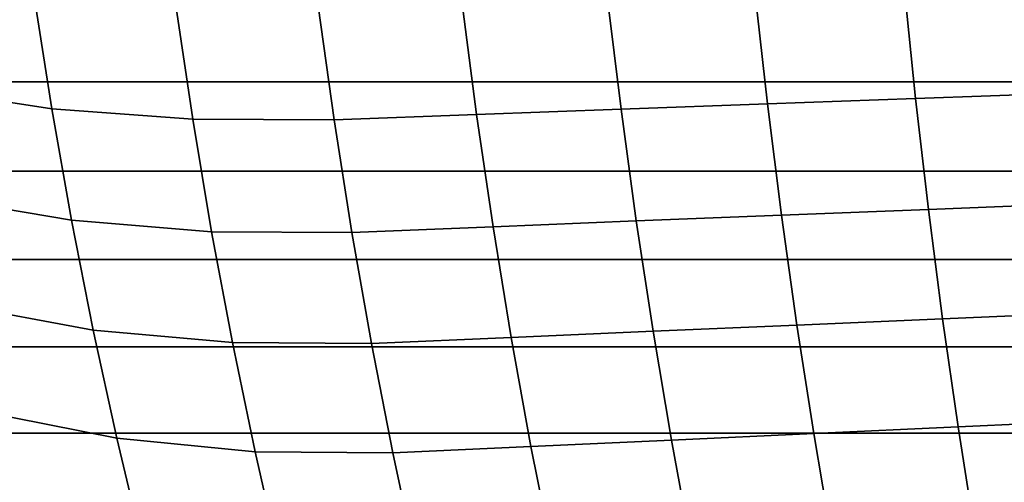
# Model space of a CAD drawing. Header units: metres. Extents: x -25 to 132, y -25 to 25.
# Tile 15 of 256: x -8.79 to -1.48, y -10.54 to -7.1. Entities that reach past the tile are written whole.
import ezdxf

# ---------------------------------------------------------------- set-up
doc = ezdxf.new("R2010")
doc.units = ezdxf.units.M
doc.layers.add('solid_12_061_071_XXX', color=7, linetype='CONTINUOUS')

msp = doc.modelspace()

# ---------------------------------------------------------------- linework, layer by layer
at = {"layer": 'solid_12_061_071_XXX'}
for points in [[(-8.548649, -7.765296, 129.450439), (-8.679622, -6.92845, 129.681717), (-9.726021, -6.785297, 129.108627), (-9.593318, -7.605557, 128.888443)], [(-3.23507, -7.728735, 132.071838), (-2.134483, -7.689059, 132.516846), (-2.220307, -6.857536, 132.75), (-3.328797, -6.893514, 132.306641)], [(-2.134483, -7.689059, 132.516846), (-1.02146, -7.649252, 132.931366), (-1.099588, -6.821479, 133.16275), (-2.220307, -6.857536, 132.75)], [(23.302748, -7.56518), (-23.30279, -7.565048), (-23.509344, -6.896425), (23.509308, -6.896553)], [(-7.502946, -7.842597, 130.007523), (-7.629034, -6.997492, 130.244965), (-8.679622, -6.92845, 129.681717), (-8.548649, -7.765296, 129.450439)], [(-5.395463, -7.807999, 131.091721), (-4.322347, -7.768387, 131.596664), (-4.424194, -6.929507, 131.833008), (-5.505652, -6.965506, 131.329483)], [(-4.322347, -7.768387, 131.596664), (-3.23507, -7.728735, 132.071838), (-3.328797, -6.893514, 132.306641), (-4.424194, -6.929507, 131.833008)], [(-7.629034, -6.997492, 130.244965), (-7.502946, -7.842597, 130.007523), (-6.453707, -7.846715, 130.557663), (-6.572435, -7.00074, 130.796661)], [(-6.453707, -7.846715, 130.557663), (-5.395463, -7.807999, 131.091721), (-5.505652, -6.965506, 131.329483), (-6.572435, -7.00074, 130.796661)], [(23.077185, -8.227601), (-23.07723, -8.227469), (-23.30279, -7.565048), (23.302748, -7.56518)], [(-8.402894, -8.59191, 129.193039), (-8.548649, -7.765296, 129.450439), (-9.593318, -7.605557, 128.888443), (-9.445618, -8.416038, 128.643341)], [(-2.038919, -8.511581, 132.257217), (-0.934452, -8.468287, 132.67366), (-1.02146, -7.649252, 132.931366), (-2.134483, -7.689059, 132.516846)], [(-4.208971, -8.597696, 131.333557), (-3.130719, -8.55468, 131.81041), (-3.23507, -7.728735, 132.071838), (-4.322347, -7.768387, 131.596664)], [(-3.130719, -8.55468, 131.81041), (-2.038919, -8.511581, 132.257217), (-2.134483, -7.689059, 132.516846), (-3.23507, -7.728735, 132.071838)], [(-7.362632, -8.677342, 129.743271), (-7.502946, -7.842597, 130.007523), (-8.548649, -7.765296, 129.450439), (-8.402894, -8.59191, 129.193039)], [(-6.321574, -8.682495, 130.291672), (-5.272819, -8.640615, 130.827057), (-5.395463, -7.807999, 131.091721), (-6.453707, -7.846715, 130.557663)], [(-5.272819, -8.640615, 130.827057), (-4.208971, -8.597696, 131.333557), (-4.322347, -7.768387, 131.596664), (-5.395463, -7.807999, 131.091721)], [(-7.502946, -7.842597, 130.007523), (-7.362632, -8.677342, 129.743271), (-6.321574, -8.682495, 130.291672), (-6.453707, -7.846715, 130.557663)], [(22.832758, -8.883422), (-22.832808, -8.883293), (-23.07723, -8.227469), (23.077185, -8.227601)], [(-8.242584, -9.40723, 128.909912), (-8.402894, -8.59191, 129.193039), (-9.445618, -8.416038, 128.643341), (-9.283142, -9.21572, 128.373718)], [(-1.933745, -9.32416, 131.971466), (-0.838679, -9.277668, 132.389984), (-0.934452, -8.468287, 132.67366), (-2.038919, -8.511581, 132.257217)], [(-4.084231, -9.416437, 131.044037), (-3.015892, -9.370376, 131.522705), (-3.130719, -8.55468, 131.81041), (-4.208971, -8.597696, 131.333557)], [(-3.015892, -9.370376, 131.522705), (-1.933745, -9.32416, 131.971466), (-2.038919, -8.511581, 132.257217), (-3.130719, -8.55468, 131.81041)], [(-7.208309, -9.500653, 129.452621), (-7.362632, -8.677342, 129.743271), (-8.402894, -8.59191, 129.193039), (-8.242584, -9.40723, 128.909912)], [(-5.1379, -9.462325, 130.535889), (-4.084231, -9.416437, 131.044037), (-4.208971, -8.597696, 131.333557), (-5.272819, -8.640615, 130.827057)], [(-7.362632, -8.677342, 129.743271), (-7.208309, -9.500653, 129.452621), (-6.176237, -9.507016, 129.999069), (-6.321574, -8.682495, 130.291672)], [(-6.176237, -9.507016, 129.999069), (-5.1379, -9.462325, 130.535889), (-5.272819, -8.640615, 130.827057), (-6.321574, -8.682495, 130.291672)], [(22.569677, -9.532027), (-22.569729, -9.531903), (-22.832808, -8.883293), (22.832758, -8.883422)], [(-8.067947, -10.210197, 128.601456), (-8.242584, -9.40723, 128.909912), (-9.283142, -9.21572, 128.373718), (-9.106124, -10.003594, 128.079926)], [(-1.819093, -10.125854, 131.659927), (-0.734259, -10.076477, 132.080673), (-0.838679, -9.277668, 132.389984), (-1.933745, -9.32416, 131.971466)], [(-2.890737, -10.174856, 131.209091), (-1.819093, -10.125854, 131.659927), (-1.933745, -9.32416, 131.971466), (-3.015892, -9.370376, 131.522705)], [(-7.040199, -10.311456, 129.135971), (-7.208309, -9.500653, 129.452621), (-8.242584, -9.40723, 128.909912), (-8.067947, -10.210197, 128.601456)], [(-4.990892, -10.272102, 130.218597), (-3.948293, -10.223614, 130.7285), (-4.084231, -9.416437, 131.044037), (-5.1379, -9.462325, 130.535889)], [(-3.948293, -10.223614, 130.7285), (-2.890737, -10.174856, 131.209091), (-3.015892, -9.370376, 131.522705), (-4.084231, -9.416437, 131.044037)], [(-7.208309, -9.500653, 129.452621), (-7.040199, -10.311456, 129.135971), (-6.017901, -10.319222, 129.680252), (-6.176237, -9.507016, 129.999069)], [(-6.017901, -10.319222, 129.680252), (-4.990892, -10.272102, 130.218597), (-5.1379, -9.462325, 130.535889), (-6.176237, -9.507016, 129.999069)], [(22.288237, -10.17273), (-22.288292, -10.172611), (-22.569729, -9.531903), (22.569677, -9.532027)], [(-7.879222, -10.999758, 128.268082), (-8.067947, -10.210197, 128.601456), (-9.106124, -10.003594, 128.079926), (-8.914795, -10.77865, 127.76236)], [(-1.695098, -10.915726, 131.322983), (-0.621309, -10.863803, 131.746063), (-0.734259, -10.076477, 132.080673), (-1.819093, -10.125854, 131.659927)], [(-2.755408, -10.967159, 130.869965), (-1.695098, -10.915726, 131.322983), (-1.819093, -10.125854, 131.659927), (-2.890737, -10.174856, 131.209091)], [(21.988571, -10.805218), (-21.988628, -10.805099), (-22.288292, -10.172611), (22.288237, -10.17273)], [(-6.858531, -11.108685, 128.793732), (-7.040199, -10.311456, 129.135971), (-8.067947, -10.210197, 128.601456), (-7.879222, -10.999758, 128.268082)], [(-4.831988, -11.06893, 129.87558), (-3.80133, -11.018236, 130.387344), (-3.948293, -10.223614, 130.7285), (-4.990892, -10.272102, 130.218597)], [(-3.80133, -11.018236, 130.387344), (-2.755408, -10.967159, 130.869965), (-2.890737, -10.174856, 131.209091), (-3.948293, -10.223614, 130.7285)], [(-5.846781, -11.118065, 129.335663), (-4.831988, -11.06893, 129.87558), (-4.990892, -10.272102, 130.218597), (-6.017901, -10.319222, 129.680252)], [(-7.040199, -10.311456, 129.135971), (-6.858531, -11.108685, 128.793732), (-5.846781, -11.118065, 129.335663), (-6.017901, -10.319222, 129.680252)]]:
    msp.add_3dface(points, dxfattribs=at)

doc.saveas('drawing.dxf')
